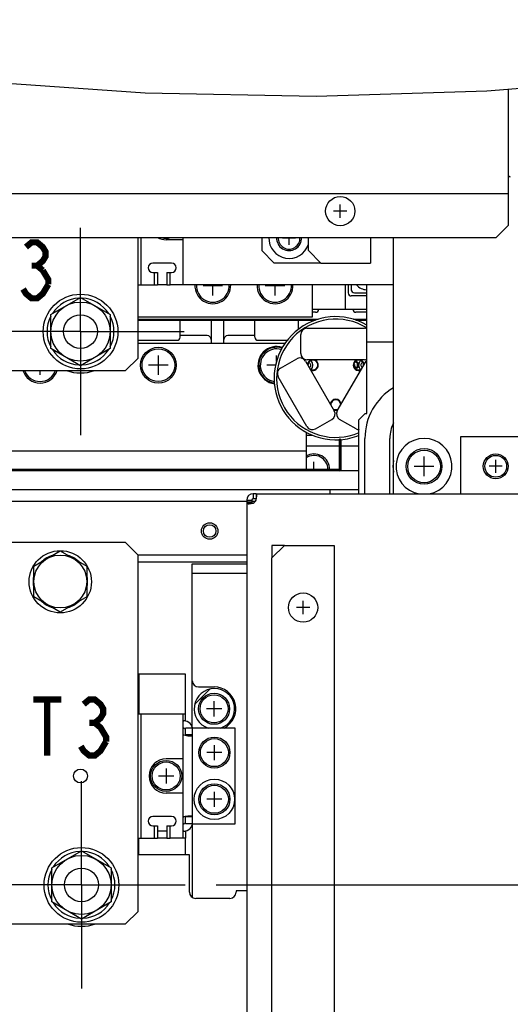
# Model space of a CAD drawing. Extents: x 52 to 403, y 35 to 214.
# Tile 11 of 18: x 239 to 255, y 140 to 172. Entities that reach past the tile are written whole.
import ezdxf

# ---------------------------------------------------------------- set-up
doc = ezdxf.new("R2010")
doc.units = 0
doc.header["$LTSCALE"] = 23.1
doc.linetypes.add('CENTER', pattern=[0.6, 0.375, -0.075, 0.075, -0.075])
doc.layers.get('0').update_dxf_attribs({"linetype": 'CONTINUOUS'})
for name, color, linetype in [('ALL_AXIS', 7, 'CONTINUOUS'), ('ALL_CURVE', 7, 'CONTINUOUS'), ('ALL_DIM', 7, 'CONTINUOUS'), ('ALL_FEATURES', 7, 'CONTINUOUS'), ('ALL_NOTE', 7, 'CONTINUOUS')]:
    doc.layers.add(name, color=color, linetype=linetype)
doc.dimstyles.get("Standard").update_dxf_attribs({"dimtxt": 2.5, "dimasz": 2.5, "dimexe": 1.25, "dimexo": 0.625, "dimtad": 1, "dimcen": 2.5, "dimazin": 3, "dimtfac": 1, "dimtmove": 0, "dimatfit": 3})

# ---------------------------------------------------------------- blocks, each defined once
blk = doc.blocks.new('_OPEN')
at = {"color": 0, "linetype": 'BYBLOCK'}
for p, q in [((0, 0), (-1, 0.25)), ((-1, -0.25), (0, 0)), ((-1, 0), (0, 0))]:
    blk.add_line(p, q, dxfattribs=at)
blk = doc.blocks.new('*D14')
at = {"layer": 'ALL_DIM', "color": 2, "linetype": 'CONTINUOUS'}
for p, q in [((245.211, 144.097), (290.868, 144.097)), ((289.868, 144.097), (289.868, 133.672)), ((289.868, 123.247), (289.868, 133.672)), ((273.201, 123.247), (290.868, 123.247))]:
    blk.add_line(p, q, dxfattribs=at)
at = {"layer": 'ALL_DIM', "color": 2, "linetype": 'CONTINUOUS', "xscale": 2, "yscale": 2, "zscale": 2}
for p, rotation in [((289.868, 144.097), 90), ((289.868, 123.247), 270)]:
    blk.add_blockref('_OPEN', p, dxfattribs=dict(at, rotation=rotation))
blk = doc.blocks.new('*D16')
at = {"layer": 'ALL_DIM', "color": 2, "linetype": 'CONTINUOUS'}
for p, q in [((159.501, 126.947), (159.501, 184.723)), ((262.181, 169.229), (262.181, 184.723)), ((159.501, 183.723), (210.841, 183.723)), ((262.181, 183.723), (210.841, 183.723))]:
    blk.add_line(p, q, dxfattribs=at)
at = {"layer": 'ALL_DIM', "color": 2, "linetype": 'CONTINUOUS', "xscale": 2, "yscale": 2, "zscale": 2, "rotation": 180}
blk.add_blockref('_OPEN', (159.501, 183.723), dxfattribs=at)
at = {"layer": 'ALL_DIM', "color": 2, "linetype": 'CONTINUOUS', "xscale": 2, "yscale": 2, "zscale": 2}
blk.add_blockref('_OPEN', (262.181, 183.723), dxfattribs=at)

msp = doc.modelspace()

# ---------------------------------------------------------------- linework, layer by layer
at = {"color": 7, "linetype": 'CONTINUOUS'}
for p, q in [((236.421, 170.003), (242.925, 169.553)), ((253.904, 169.61), (259.369, 170.059)), ((248.417, 169.44), (253.904, 169.61)), ((242.925, 169.553), (248.417, 169.44))]:
    msp.add_line(p, q, dxfattribs=at)
for centre, start, end in [((248.315, 160.802), 235.2109, 184.1711), ((249.787, 160.802), 355.8289, 304.7891), ((249.051, 159.527), 355.2109, 184.7891), ((249.051, 159.527), 235.8289, 304.1711)]:
    msp.add_arc(centre, 0.159, start, end, dxfattribs=at)
at = {"layer": 'ALL_AXIS', "color": 7, "linetype": 'CENTER'}
for p, q in [((240.851, 161.877), (240.851, 165.207)), ((240.851, 161.877), (237.521, 161.877)), ((240.851, 161.877), (244.181, 161.877)), ((240.851, 161.877), (240.851, 158.547)), ((240.881, 144.097), (240.881, 147.427)), ((240.881, 144.097), (237.551, 144.097)), ((240.881, 144.097), (244.211, 144.097)), ((240.881, 144.097), (240.881, 140.767))]:
    msp.add_line(p, q, dxfattribs=at)
at = {"layer": 'ALL_AXIS', "color": 7, "linetype": 'CONTINUOUS'}
for p, q in [((243.226, 163.777), (243.326, 163.777)), ((243.326, 163.777), (243.326, 163.377)), ((243.626, 163.777), (243.726, 163.777)), ((243.626, 163.777), (243.626, 163.377)), ((243.226, 163.377), (243.326, 163.377)), ((243.626, 163.377), (243.726, 163.377)), ((239.901, 162.426), (240.851, 162.974)), ((240.851, 162.974), (241.801, 162.426)), ((239.901, 161.329), (239.901, 162.426)), ((241.801, 162.426), (241.801, 161.329)), ((244.051, 161.697), (244.051, 162.247)), ((246.451, 161.697), (246.451, 162.247)), ((247.851, 161.952), (247.851, 162.247)), ((247.926, 161.172), (247.926, 161.782)), ((242.751, 161.597), (243.951, 161.597)), ((246.551, 161.597), (247.496, 161.597)), ((240.851, 160.781), (239.901, 161.329)), ((241.801, 161.329), (240.851, 160.781)), ((247.274, 160.699), (247.803, 161.004)), ((249.886, 160.87), (249.914, 160.895)), ((248.399, 158.751), (248.928, 159.056)), ((249.703, 158.751), (249.174, 159.056)), ((250.787, 156.667), (250.787, 158.445)), ((246.191, 156.433), (246.351, 156.433)), ((246.191, 156.383), (246.351, 156.383)), ((246.351, 156.457), (246.351, 156.368)), ((246.49, 156.507), (246.401, 156.507)), ((239.351, 154.338), (240.201, 154.829)), ((240.201, 154.829), (241.051, 154.338)), ((239.351, 153.357), (239.351, 154.338)), ((241.051, 154.338), (241.051, 153.357)), ((240.201, 152.866), (239.351, 153.357)), ((241.051, 153.357), (240.201, 152.866)), ((244.221, 148.914), (244.221, 149.137)), ((244.221, 146.057), (244.221, 146.281)), ((243.226, 145.997), (243.326, 145.997)), ((243.326, 145.997), (243.326, 145.597)), ((243.626, 145.997), (243.726, 145.997)), ((243.626, 145.997), (243.626, 145.597)), ((244.451, 146.057), (244.221, 146.057)), ((243.226, 145.597), (243.326, 145.597)), ((243.626, 145.597), (243.726, 145.597)), ((239.931, 144.646), (240.881, 145.194)), ((240.881, 145.194), (241.831, 144.646)), ((239.931, 143.549), (239.931, 144.646)), ((241.831, 144.646), (241.831, 143.549)), ((240.881, 143.001), (239.931, 143.549)), ((241.831, 143.549), (240.881, 143.001))]:
    msp.add_line(p, q, dxfattribs=at)
at = {"layer": 'ALL_AXIS', "color": 3, "linetype": 'CONTINUOUS'}
for p, q in [((246.49, 156.667), (246.401, 156.667)), ((246.191, 156.457), (246.191, 156.368)), ((244.451, 148.914), (244.451, 149.137)), ((244.451, 146.057), (244.451, 146.281))]:
    msp.add_line(p, q, dxfattribs=at)
at = {"layer": 'ALL_AXIS', "color": 7, "linetype": 'CONTINUOUS'}
for points in [[(248.188, 160.895), (248.217, 160.867), (248.236, 160.821), (248.235, 160.77), (248.215, 160.725), (248.202, 160.713)], [(248.264, 160.653), (248.302, 160.719), (248.316, 160.797), (248.302, 160.876), (248.264, 160.942), (248.255, 160.949)], [(249.847, 160.949), (249.838, 160.942), (249.8, 160.876), (249.786, 160.797), (249.8, 160.719), (249.838, 160.653)], [(249.9, 160.713), (249.885, 160.728), (249.866, 160.774), (249.867, 160.825), (249.886, 160.87)]]:
    msp.add_lwpolyline(points, dxfattribs=at)
for centre, radius in [((249.196, 165.747), 0.47), ((240.851, 161.877), 1.2), ((240.851, 161.877), 0.95), ((240.851, 161.877), 0.543), ((243.351, 160.797), 0.575), ((243.351, 160.797), 0.525), ((251.887, 157.545), 0.575), ((251.887, 157.545), 0.525), ((254.191, 157.547), 0.4), ((254.191, 157.547), 0.35), ((245.001, 155.467), 0.265), ((245.001, 155.467), 0.2), ((240.201, 153.837), 1), ((240.201, 153.847), 0.85), ((248.001, 153.007), 0.47), ((245.141, 149.757), 0.5), ((245.141, 149.757), 0.45), ((245.151, 148.347), 0.5), ((245.151, 148.347), 0.45), ((243.601, 147.597), 0.5), ((240.851, 147.597), 0.224), ((243.601, 147.597), 0.45), ((245.151, 146.847), 0.5), ((245.151, 146.847), 0.45), ((240.881, 144.097), 1.2), ((240.881, 144.097), 0.95), ((240.881, 144.097), 0.543)]:
    msp.add_circle(centre, radius, dxfattribs=at)
for centre, radius, start, end in [((243.601, 165.377), 0.5, 252.5405, 287.4595), ((247.551, 164.877), 0.4, 176.3784, 3.6216), ((247.551, 164.877), 0.35, 176.0476, 3.9524), ((245.101, 163.347), 0.575, 176.8867, 3.1133), ((245.101, 163.347), 0.525, 176.696, 3.304), ((247.101, 163.347), 0.575, 176.8867, 3.1133), ((247.101, 163.347), 0.525, 176.696, 3.304), ((240.851, 161.877), 1.075, 92.7017, 147.3592), ((240.851, 161.877), 1.075, 32.6408, 87.2983), ((240.851, 161.877), 1.075, 152.6408, 207.3592), ((240.851, 161.877), 1.075, 332.6408, 27.3592), ((243.951, 161.697), 0.1, 270, 360), ((246.551, 161.697), 0.1, 180, 270), ((242.751, 161.697), 0.1, 239.6444, 270), ((247.151, 160.797), 0.6, 71.933, 262.9607), ((247.151, 160.797), 0.575, 72.3188, 262.536), ((240.851, 161.877), 1.075, 212.6408, 267.2983), ((240.851, 161.877), 1.075, 272.7017, 327.3592), ((247.151, 160.797), 0.525, 73.428, 261.4949), ((239.551, 160.797), 0.575, 197.2342, 342.7658), ((239.551, 160.797), 0.525, 198.9419, 341.0581), ((240.851, 161.877), 1.33, 250.1844, 289.8156), ((251.887, 158.445), 1.1, 152.865, 180), ((251.887, 157.545), 0.9, 279.9486, 260.0514), ((248.351, 157.447), 0.45, 0, 124.2348), ((248.351, 157.447), 0.5, 0, 120), ((251.887, 157.545), 1, 169.1988, 190.8012), ((240.201, 153.847), 0.875, 106.2709, 133.7291), ((240.201, 153.847), 0.875, 46.2709, 73.7291), ((240.201, 153.847), 0.875, 166.2709, 193.7291), ((240.201, 153.847), 0.875, 346.2709, 13.7291), ((240.201, 153.847), 0.875, 226.2709, 253.7291), ((240.201, 153.847), 0.875, 286.2709, 313.7291), ((240.881, 144.097), 1.075, 92.7017, 147.3592), ((240.881, 144.097), 1.075, 32.6408, 87.2983), ((240.881, 144.097), 1.075, 152.6408, 207.3592), ((240.881, 144.097), 1.075, 332.6408, 27.3592), ((240.881, 144.097), 1.075, 212.6408, 267.2983), ((240.881, 144.097), 1.075, 272.7017, 327.3592), ((240.881, 144.097), 1.33, 250.1844, 289.8156)]:
    msp.add_arc(centre, radius, start, end, dxfattribs=at)
at = {"layer": 'ALL_AXIS', "color": 3, "linetype": 'CONTINUOUS'}
for centre, radius, start, end in [((246.311, 156.547), 0.2, 296.5866, 333.4134), ((245.141, 149.757), 0.7, 297.579, 90), ((244.282, 149.137), 0.25, 238.1479, 243.5152), ((244.282, 146.057), 0.25, 116.4848, 121.8521)]:
    msp.add_arc(centre, radius, start, end, dxfattribs=at)
at = {"layer": 'ALL_CURVE', "color": 40, "linetype": 'CONTINUOUS'}
for p, q in [((249.196, 165.532), (249.196, 165.962)), ((249.411, 165.747), (248.981, 165.747)), ((247.761, 164.877), (247.341, 164.877)), ((247.551, 164.667), (247.551, 164.901)), ((245.416, 163.347), (244.786, 163.347)), ((245.101, 163.032), (245.101, 163.377)), ((247.416, 163.347), (246.786, 163.347)), ((247.101, 163.032), (247.101, 163.377)), ((243.351, 160.482), (243.351, 161.112)), ((247.151, 160.92), (247.151, 161.112)), ((243.666, 160.797), (243.036, 160.797)), ((247.116, 160.797), (246.836, 160.797)), ((249.629, 160.817), (249.652, 160.817)), ((249.659, 160.717), (249.64, 160.742)), ((249.652, 160.817), (249.652, 160.792)), ((249.652, 160.792), (249.665, 160.755)), ((249.665, 160.755), (249.678, 160.742)), ((249.678, 160.742), (249.703, 160.73)), ((249.703, 160.73), (249.716, 160.73)), ((249.716, 160.911), (249.742, 160.905)), ((249.716, 160.88), (249.716, 160.911)), ((249.735, 160.867), (249.716, 160.88)), ((249.716, 160.73), (249.735, 160.742)), ((249.748, 160.849), (249.735, 160.867)), ((249.735, 160.742), (249.748, 160.761)), ((249.742, 160.905), (249.767, 160.88)), ((249.767, 160.73), (249.742, 160.705)), ((249.754, 160.817), (249.748, 160.849)), ((249.748, 160.761), (249.754, 160.792)), ((249.754, 160.792), (249.754, 160.817)), ((249.767, 160.88), (249.78, 160.855)), ((249.78, 160.755), (249.767, 160.73)), ((249.78, 160.855), (249.786, 160.811)), ((249.786, 160.799), (249.78, 160.755)), ((239.551, 160.482), (239.551, 160.627)), ((249.678, 160.705), (249.659, 160.717)), ((249.703, 160.699), (249.678, 160.705)), ((249.716, 160.699), (249.703, 160.699)), ((249.742, 160.705), (249.716, 160.699)), ((248.351, 157.447), (248.351, 157.692)), ((251.887, 157.23), (251.887, 157.86)), ((254.191, 157.337), (254.191, 157.757)), ((252.202, 157.545), (251.572, 157.545)), ((254.401, 157.547), (253.981, 157.547)), ((248.001, 152.792), (248.001, 153.222)), ((248.216, 153.007), (247.786, 153.007)), ((245.141, 149.512), (245.141, 150.002)), ((245.386, 149.757), (244.896, 149.757)), ((245.151, 148.102), (245.151, 148.592)), ((245.396, 148.347), (244.906, 148.347)), ((243.601, 147.842), (243.601, 147.352)), ((243.356, 147.597), (243.846, 147.597)), ((245.396, 146.847), (244.906, 146.847)), ((245.151, 146.602), (245.151, 147.092))]:
    msp.add_line(p, q, dxfattribs=at)
at = {"layer": 'ALL_CURVE', "color": 2, "linetype": 'CONTINUOUS'}
msp.add_line((244.516, 149.898), (245.01, 150.392), dxfattribs=at)
at = {"layer": 'ALL_CURVE', "color": 4, "linetype": 'CONTINUOUS'}
msp.add_circle((245.151, 146.847), 0.65, dxfattribs=at)
for centre, start, end in [((247.551, 164.877), 177.908, 342.5559), ((245.151, 149.757), 287.4441, 252.5559)]:
    msp.add_arc(centre, 0.65, start, end, dxfattribs=at)
at = {"layer": 'ALL_FEATURES', "color": 7, "linetype": 'CONTINUOUS'}
for p, q in [((254.601, 165.301), (254.601, 169.667)), ((254.601, 166.859), (254.621, 166.859)), ((254.601, 166.301), (151.901, 166.301)), ((254.201, 164.901), (254.601, 165.301)), ((152.101, 164.901), (254.201, 164.901)), ((242.801, 163.377), (242.801, 164.901)), ((244.151, 163.377), (244.151, 164.901)), ((246.671, 164.901), (246.671, 164.477)), ((244.151, 164.827), (243.601, 164.827)), ((246.671, 164.477), (247.071, 164.077)), ((243.776, 164.077), (243.176, 164.077)), ((248.571, 164.077), (247.071, 164.077)), ((243.176, 163.777), (243.226, 163.777)), ((243.226, 163.377), (243.226, 163.777)), ((243.726, 163.777), (243.776, 163.777)), ((243.726, 163.377), (243.726, 163.777)), ((242.701, 163.377), (243.226, 163.377)), ((244.151, 163.377), (243.726, 163.377)), ((249.451, 163.377), (249.451, 163.122)), ((249.551, 163.377), (249.551, 163.222)), ((250.047, 163.022), (249.551, 163.022)), ((249.651, 163.122), (250.047, 163.122)), ((242.701, 162.247), (248.402, 162.247)), ((245.046, 162.247), (245.046, 161.497)), ((245.456, 161.497), (245.456, 162.247)), ((249.7, 162.247), (250.047, 162.247)), ((244.921, 161.747), (244.051, 161.747)), ((246.451, 161.747), (245.581, 161.747)), ((247.926, 161.172), (247.926, 161.782)), ((248.126, 161.982), (249.976, 161.982)), ((247.423, 161.497), (242.701, 161.497)), ((247.274, 160.699), (247.803, 161.004)), ((248.076, 160.931), (249.001, 159.329)), ((249.976, 160.972), (248.126, 160.972)), ((249.101, 159.329), (250.026, 160.931)), ((248.126, 158.824), (247.201, 160.426)), ((248.399, 158.751), (248.928, 159.056)), ((249.703, 158.751), (249.174, 159.056)), ((248.101, 158.641), (248.101, 157.447)), ((248.101, 158.547), (248.301, 158.547)), ((248.256, 158.547), (248.256, 158.565)), ((249.201, 158.422), (249.176, 158.422)), ((249.176, 157.472), (249.176, 158.422)), ((249.226, 158.397), (249.201, 158.397)), ((249.201, 157.447), (249.201, 158.397)), ((249.987, 156.667), (249.987, 158.445)), ((237.876, 158.047), (248.101, 158.047)), ((249.151, 157.447), (213.981, 157.447)), ((249.176, 157.422), (213.981, 157.422)), ((249.797, 157.397), (249.176, 157.397)), ((246.401, 156.667), (246.401, 156.507)), ((246.49, 156.667), (246.49, 156.507)), ((246.191, 156.457), (246.351, 156.457)), ((246.191, 156.368), (246.351, 156.368)), ((247.401, 155.007), (247.001, 154.607)), ((247.401, 155.007), (249.001, 155.007)), ((249.001, 155.007), (249.001, 130.007)), ((246.191, 154.467), (242.701, 154.467)), ((247.001, 130.407), (247.001, 154.607)), ((242.701, 149.597), (244.151, 149.597)), ((242.801, 145.597), (242.801, 149.597)), ((244.151, 145.597), (244.151, 149.597)), ((244.221, 149.367), (244.171, 149.367)), ((244.221, 149.367), (244.221, 149.597)), ((244.151, 149.137), (244.171, 149.137)), ((244.451, 149.137), (244.221, 149.137)), ((244.451, 148.914), (244.221, 148.914)), ((244.151, 148.147), (243.601, 148.147)), ((244.151, 147.047), (243.601, 147.047)), ((243.776, 146.297), (243.176, 146.297)), ((244.451, 146.281), (244.221, 146.281)), ((243.176, 145.997), (243.226, 145.997)), ((243.226, 145.597), (243.226, 145.997)), ((243.726, 145.997), (243.776, 145.997)), ((243.726, 145.597), (243.726, 145.997)), ((244.171, 146.057), (244.151, 146.057)), ((242.701, 145.597), (243.226, 145.597)), ((243.626, 145.827), (243.326, 145.827)), ((244.151, 145.597), (243.726, 145.597)), ((244.171, 145.827), (244.221, 145.827)), ((244.221, 145.827), (244.221, 145.597))]:
    msp.add_line(p, q, dxfattribs=at)
at = {"layer": 'ALL_FEATURES', "color": 3, "linetype": 'CONTINUOUS'}
for p, q in [((242.701, 161.027), (242.701, 164.901)), ((248.171, 164.477), (248.171, 164.901)), ((250.171, 164.901), (250.171, 164.077)), ((250.911, 156.667), (250.911, 164.901)), ((248.171, 164.477), (248.571, 164.077)), ((248.571, 164.077), (250.171, 164.077)), ((243.626, 163.377), (243.326, 163.377)), ((250.911, 163.377), (244.151, 163.377)), ((248.301, 162.347), (248.301, 163.377)), ((249.351, 163.377), (249.351, 162.597)), ((250.047, 159.245), (250.047, 163.377)), ((242.701, 162.347), (248.301, 162.347)), ((248.301, 162.597), (250.047, 162.597)), ((248.401, 162.497), (248.301, 162.497)), ((250.047, 162.497), (249.701, 162.497)), ((242.701, 162.272), (248.482, 162.272)), ((249.618, 162.272), (250.047, 162.272)), ((250.047, 161.545), (250.911, 161.545)), ((242.301, 160.627), (242.701, 161.027)), ((235.601, 160.627), (242.301, 160.627)), ((249.997, 159.245), (249.797, 159.045)), ((249.997, 159.245), (250.047, 159.245)), ((249.797, 156.667), (249.797, 159.045)), ((253.071, 158.507), (255.371, 158.507)), ((253.071, 156.667), (253.071, 158.507)), ((249.176, 158.197), (248.101, 158.197)), ((249.201, 158.397), (249.201, 158.422)), ((249.226, 157.447), (249.226, 158.397)), ((249.797, 158.197), (249.226, 158.197)), ((249.176, 157.397), (213.981, 157.397)), ((249.797, 156.797), (213.981, 156.797)), ((246.49, 156.667), (274.871, 156.667)), ((248.876, 156.667), (248.876, 156.797)), ((237.801, 156.424), (246.191, 156.424)), ((246.191, 156.368), (246.191, 129.907)), ((246.351, 156.424), (246.469, 156.424)), ((242.301, 155.097), (235.601, 155.097)), ((242.701, 154.697), (242.301, 155.097)), ((247.401, 155.007), (247.001, 155.007)), ((247.001, 155.007), (247.001, 154.607)), ((246.191, 154.697), (242.701, 154.697)), ((242.701, 143.247), (242.701, 154.697)), ((244.441, 154.417), (246.191, 154.417)), ((244.441, 149.16), (244.441, 154.417)), ((246.191, 154.107), (244.441, 154.107)), ((244.221, 150.867), (242.721, 150.867)), ((242.721, 150.867), (242.721, 149.597)), ((244.221, 149.597), (244.221, 150.867)), ((244.641, 150.457), (245.141, 150.457)), ((244.151, 149.597), (244.221, 149.597)), ((244.151, 149.367), (244.171, 149.367)), ((245.821, 149.137), (244.451, 149.137)), ((245.821, 146.057), (245.821, 149.137)), ((244.451, 146.281), (244.451, 148.914)), ((244.441, 146.035), (244.441, 143.696)), ((244.451, 146.057), (245.821, 146.057)), ((242.721, 145.062), (242.721, 145.597)), ((243.626, 145.597), (243.326, 145.597)), ((244.171, 145.827), (244.151, 145.827)), ((244.221, 145.597), (244.151, 145.597)), ((244.221, 145.062), (244.221, 145.597)), ((244.351, 145.062), (242.701, 145.062)), ((244.351, 143.862), (244.351, 145.062)), ((245.651, 143.662), (244.551, 143.662)), ((246.191, 143.909), (245.851, 143.909)), ((245.851, 143.909), (245.851, 143.864)), ((245.851, 143.864), (245.851, 143.859)), ((242.301, 142.847), (242.701, 143.247)), ((235.601, 142.847), (242.301, 142.847))]:
    msp.add_line(p, q, dxfattribs=at)
at = {"layer": 'ALL_FEATURES', "color": 7, "linetype": 'CONTINUOUS'}
for points in [[(254.658, 166.842), (254.651, 166.849), (254.641, 166.854), (254.631, 166.857), (254.621, 166.859)], [(246.351, 156.368), (246.352, 156.359), (246.352, 156.357)], [(246.501, 156.506), (246.5, 156.507), (246.49, 156.507)], [(244.22, 148.903), (244.22, 148.903), (244.221, 148.914)], [(244.221, 146.281), (244.22, 146.292), (244.22, 146.292)]]:
    msp.add_lwpolyline(points, dxfattribs=at)
at = {"layer": 'ALL_FEATURES', "color": 3, "linetype": 'CONTINUOUS'}
for points in [[(246.511, 156.606), (246.511, 156.627), (246.508, 156.645), (246.504, 156.657), (246.498, 156.665), (246.49, 156.667)], [(246.191, 156.368), (246.194, 156.36), (246.204, 156.353), (246.219, 156.349), (246.24, 156.347), (246.252, 156.347)], [(246.252, 156.347), (246.266, 156.347), (246.296, 156.349), (246.329, 156.353), (246.365, 156.36), (246.401, 156.368)], [(246.49, 156.457), (246.498, 156.49), (246.504, 156.522), (246.508, 156.553), (246.511, 156.581), (246.511, 156.606)], [(244.171, 148.914), (244.215, 148.904), (244.257, 148.897), (244.298, 148.892), (244.335, 148.888), (244.369, 148.887)], [(244.369, 148.887), (244.398, 148.888), (244.421, 148.892), (244.437, 148.897), (244.448, 148.904), (244.451, 148.914)], [(244.369, 146.307), (244.335, 146.306), (244.298, 146.303), (244.257, 146.298), (244.215, 146.291), (244.171, 146.281)], [(244.451, 146.281), (244.448, 146.291), (244.437, 146.298), (244.421, 146.303), (244.398, 146.306), (244.369, 146.307)]]:
    msp.add_lwpolyline(points, dxfattribs=at)
at = {"layer": 'ALL_FEATURES', "color": 7, "linetype": 'CONTINUOUS'}
for centre, radius, start, end in [((243.601, 165.377), 0.55, 240.1648, 270), ((243.176, 163.927), 0.15, 90, 270), ((243.776, 163.927), 0.15, 270, 90), ((250.051, 163.662), 0.44, 220.4008, 269.5419), ((249.551, 163.122), 0.1, 180, 270), ((249.651, 163.222), 0.1, 180, 270), ((249.051, 160.377), 1.98, 59.7106, 273.6494), ((249.051, 160.377), 1.9, 58.257, 293.2178), ((244.921, 161.622), 0.125, 0, 90), ((245.581, 161.622), 0.125, 90, 180), ((248.126, 161.782), 0.2, 90, 180), ((249.976, 161.782), 0.2, 68.9321, 90), ((248.126, 161.172), 0.2, 180, 270), ((247.903, 160.831), 0.2, 30, 120), ((248.315, 160.802), 0.175, 101.886, 175.0955), ((248.315, 160.802), 0.175, 244.7071, 76.925), ((249.787, 160.802), 0.175, 103.231, 295.2864), ((249.787, 160.802), 0.175, 4.9062, 78.0957), ((249.976, 161.172), 0.2, 270, 291.0679), ((250.199, 160.831), 0.2, 139.4861, 150), ((247.374, 160.526), 0.2, 120, 210), ((251.887, 158.445), 1.9, 121.0484, 180), ((249.051, 159.527), 0.175, 4.7016, 175.2905), ((248.828, 159.229), 0.2, 300, 30), ((249.051, 159.527), 0.175, 244.9122, 295.1066), ((249.274, 159.229), 0.2, 150, 240), ((248.299, 158.924), 0.2, 210, 300), ((249.051, 160.377), 1.98, 274.3762, 292.2216), ((249.803, 158.924), 0.2, 240, 268.532), ((249.151, 157.472), 0.025, 270, 360), ((249.176, 157.447), 0.025, 270, 360), ((246.401, 156.457), 0.05, 90, 180), ((244.171, 149.087), 0.05, 20.1812, 90), ((243.601, 147.597), 0.55, 90, 270), ((243.176, 146.147), 0.15, 90, 270), ((243.776, 146.147), 0.15, 270, 90), ((244.171, 146.107), 0.05, 270, 339.8188)]:
    msp.add_arc(centre, radius, start, end, dxfattribs=at)
at = {"layer": 'ALL_FEATURES', "color": 3, "linetype": 'CONTINUOUS'}
for centre, radius, start, end in [((248.401, 162.597), 0.1, 270, 360), ((249.701, 162.597), 0.1, 180, 270), ((249.151, 157.472), 0.05, 282.8571, 347.1429), ((249.176, 157.447), 0.05, 270, 360), ((246.401, 156.457), 0.21, 90, 180), ((244.641, 150.657), 0.2, 180, 270), ((244.171, 149.087), 0.28, 0, 90), ((244.171, 146.107), 0.28, 270, 360), ((244.551, 143.862), 0.2, 180, 270), ((245.651, 143.862), 0.2, 270, 359.1405)]:
    msp.add_arc(centre, radius, start, end, dxfattribs=at)
at = {"layer": 'ALL_NOTE', "color": 2, "linetype": 'CONTINUOUS', "const_width": 0.2}
for points in [[(239.098, 164.594), (239.278, 164.744), (239.458, 164.744), (239.638, 164.594), (239.728, 164.444), (239.728, 164.294), (239.638, 164.144), (239.458, 163.994), (239.638, 163.844)], [(239.278, 163.994), (239.458, 163.994)], [(239.638, 163.844), (239.818, 163.544), (239.818, 163.394)], [(239.818, 163.394), (239.638, 163.094), (239.458, 162.944), (239.278, 162.944), (239.098, 163.094), (239.008, 163.244)], [(239.332, 150.053), (240.232, 150.053)], [(239.782, 150.053), (239.782, 148.253)], [(240.952, 149.903), (241.132, 150.053), (241.312, 150.053), (241.492, 149.903), (241.582, 149.753), (241.582, 149.603), (241.492, 149.453), (241.312, 149.303), (241.492, 149.153), (241.582, 149.003), (241.672, 148.853), (241.672, 148.703)], [(241.132, 149.303), (241.312, 149.303)], [(241.672, 148.703), (241.492, 148.403), (241.312, 148.253), (241.132, 148.253), (240.952, 148.403), (240.862, 148.553)]]:
    msp.add_lwpolyline(points, dxfattribs=at)

# ---------------------------------------------------------------- dimensions: what is measured, and where the dimension line sits
at = {"layer": 'ALL_DIM', "color": 2, "linetype": 'CONTINUOUS'}
dim = msp.add_linear_dim(base=(262.181, 183.723), p1=(159.501, 126.947), p2=(262.181, 169.229), dimstyle='Standard', dxfattribs=at)
dim.commit()
dim.dimension.update_dxf_attribs({"geometry": '*D16', "text_midpoint": (205.337, 184.523), "dimtype": 128})
dim = msp.add_linear_dim(base=(289.868, 144.097), p1=(273.201, 123.247), p2=(245.211, 144.097), angle=90, dimstyle='Standard', dxfattribs=at)
dim.commit()
dim.dimension.update_dxf_attribs({"geometry": '*D14', "text_midpoint": (289.068, 129.544), "dimtype": 128})

doc.saveas('drawing.dxf')
